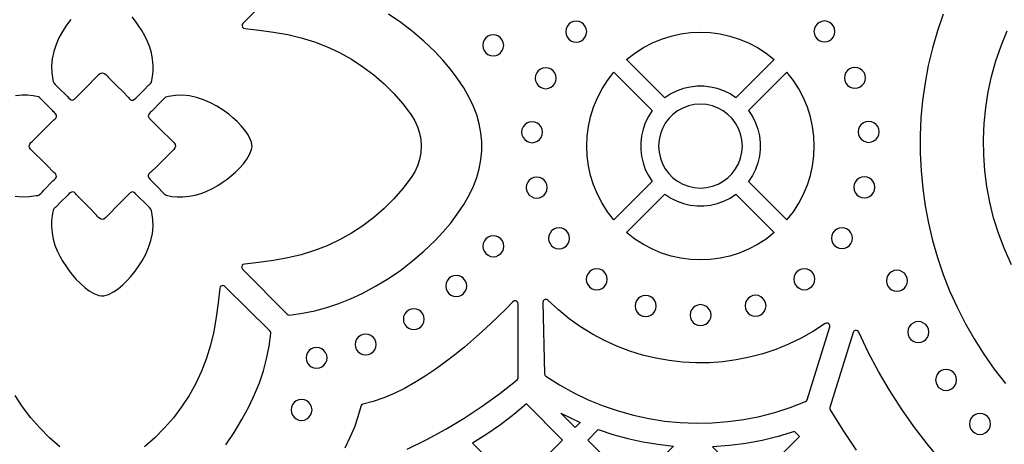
# Model space of a CAD drawing. Header units: millimetres. Extents: x -1358 to 1640, y -1421 to -323.
# Tile 59 of 129: x -522 to -366, y -595 to -528. Entities that reach past the tile are written whole.
import ezdxf

# ---------------------------------------------------------------- set-up
doc = ezdxf.new("R2010")
doc.units = ezdxf.units.MM
doc.layers.add('pattern', color=5, linetype='Continuous')

msp = doc.modelspace()

# ---------------------------------------------------------------- linework, layer by layer
at = {"layer": 'pattern'}
for points in [[(-479.74, -520.98), (-486.83, -528.15), (-486.95, -528.34), (-486.96, -528.55), (-486.89, -528.74), (-486.74, -528.89), (-486.53, -528.96), (-484.24, -529.2), (-481.97, -529.52), (-479.71, -529.93), (-477.56, -530.43), (-475.47, -531.08), (-473.44, -531.87), (-471.47, -532.79), (-469.58, -533.85), (-467.76, -535.03), (-466.03, -536.33), (-464.38, -537.76), (-462.84, -539.29), (-461.4, -540.94), (-460.07, -542.69), (-459.5, -543.62), (-459.06, -544.59), (-458.74, -545.6), (-458.55, -546.63), (-458.49, -547.68), (-458.55, -548.72), (-458.74, -549.76), (-459.06, -550.77), (-459.5, -551.74), (-460.07, -552.66), (-461.4, -554.42), (-462.84, -556.06), (-464.38, -557.6), (-466.03, -559.02), (-467.76, -560.33), (-469.58, -561.51), (-471.47, -562.56), (-473.44, -563.49), (-475.47, -564.27), (-477.56, -564.92), (-479.71, -565.43), (-481.99, -565.84), (-484.29, -566.16), (-486.59, -566.4), (-486.81, -566.47), (-486.95, -566.61), (-487.02, -566.81), (-487.01, -567.02), (-486.89, -567.21), (-479.8, -574.38), (-479.62, -574.5), (-479.41, -574.52), (-477.38, -574.24), (-475.4, -573.84), (-473.47, -573.33), (-471.57, -572.7), (-469.7, -571.95), (-467.85, -571.07), (-465.72, -569.93), (-463.68, -568.69), (-461.73, -567.36), (-459.85, -565.92), (-458.04, -564.37), (-456.28, -562.71), (-455, -561.36), (-453.81, -559.96), (-452.72, -558.49), (-451.7, -556.96), (-450.77, -555.34), (-450.13, -554.02), (-449.61, -552.65), (-449.22, -551.25), (-448.97, -549.83), (-448.84, -548.4), (-448.84, -546.96), (-448.97, -545.52), (-449.22, -544.1), (-449.61, -542.71), (-450.13, -541.34), (-450.77, -540.01), (-451.7, -538.4), (-452.72, -536.87), (-453.81, -535.4), (-455, -533.99), (-456.28, -532.64), (-458.04, -530.98), (-459.85, -529.44), (-461.73, -528), (-463.68, -526.66)], [(-514.25, -527.52), (-514.93, -528.44), (-515.55, -529.41), (-516.11, -530.45), (-516.58, -531.52), (-516.94, -532.63), (-517.17, -533.77), (-517.28, -534.88), (-517.25, -535.99), (-517.1, -537.1), (-517.05, -537.36), (-516.95, -537.6), (-516.73, -537.87), (-516.48, -538.1), (-516.23, -538.34), (-514.76, -539.79), (-514.54, -540.02), (-514.35, -540.19), (-514.19, -540.31), (-514.03, -540.36), (-513.86, -540.32), (-513.65, -540.18), (-513.39, -539.95), (-512.16, -538.71), (-509.71, -536.23), (-509.46, -536.04), (-509.2, -536), (-508.91, -536.09), (-508.66, -536.25), (-508.46, -536.46), (-508.27, -536.67), (-507.04, -537.91), (-505.81, -539.15), (-505.2, -539.77), (-505.06, -539.93), (-504.92, -540.1), (-504.76, -540.24), (-504.55, -540.34), (-504.32, -540.33), (-504.1, -540.21), (-503.88, -540.03), (-503.7, -539.85), (-503.56, -539.7), (-502.68, -538.82), (-501.79, -537.94), (-501.64, -537.81), (-501.5, -537.66), (-501.4, -537.47), (-501.21, -536.61), (-501.14, -535.75), (-501.14, -534.88), (-501.22, -533.84), (-501.4, -532.85), (-501.66, -531.92), (-502.01, -531.02), (-502.44, -530.14), (-502.93, -529.28), (-503.49, -528.42), (-503.95, -527.79), (-504.48, -527.12)], [(-375.42, -526.66), (-376.33, -529.35), (-377.12, -532.08), (-377.77, -534.82), (-378.28, -537.6), (-378.67, -540.38), (-378.93, -543.18), (-379.06, -545.99), (-379.05, -548.79), (-378.92, -551.59), (-378.66, -554.39), (-378.26, -557.17), (-377.74, -559.93), (-377.09, -562.66), (-376.31, -565.37), (-375.4, -568.05), (-374.37, -570.69), (-373.2, -573.28), (-371.91, -575.83), (-370.49, -578.32), (-368.94, -580.75), (-367.27, -583.12), (-365.47, -585.42)], [(-364.55, -566.55), (-365.71, -563.88), (-366.61, -561.48), (-367.37, -559.05), (-367.98, -556.58), (-368.45, -554.1), (-368.77, -551.59), (-368.95, -549.08), (-368.99, -546.56), (-368.88, -544.04), (-368.63, -541.54), (-368.23, -539.04), (-367.7, -536.57), (-367.02, -534.12), (-366.19, -531.71), (-365.23, -529.34)], [(-523.09, -555.61), (-521.98, -555.71), (-520.86, -555.69), (-519.76, -555.53), (-519.5, -555.49), (-519.25, -555.39), (-518.99, -555.17), (-518.75, -554.92), (-518.52, -554.67), (-517.07, -553.2), (-516.84, -552.98), (-516.66, -552.79), (-516.55, -552.63), (-516.5, -552.47), (-516.54, -552.29), (-516.67, -552.08), (-516.91, -551.83), (-518.15, -550.6), (-520.63, -548.15), (-520.81, -547.9), (-520.86, -547.64), (-520.77, -547.34), (-520.6, -547.1), (-520.4, -546.9), (-520.19, -546.7), (-518.95, -545.48), (-517.71, -544.25), (-517.09, -543.64), (-516.92, -543.5), (-516.76, -543.36), (-516.62, -543.2), (-516.52, -542.99), (-516.52, -542.76), (-516.64, -542.53), (-516.82, -542.32), (-517.01, -542.13), (-517.16, -542), (-518.04, -541.11), (-518.91, -540.23), (-519.05, -540.07), (-519.19, -539.93), (-519.39, -539.83), (-520.24, -539.65), (-521.1, -539.57), (-521.98, -539.58), (-523.02, -539.66)], [(-489.56, -595.13), (-488.23, -593.17), (-486.99, -591.14), (-485.84, -589.01), (-484.97, -587.15), (-484.22, -585.28), (-483.59, -583.39), (-483.08, -581.46), (-482.68, -579.48), (-482.4, -577.45), (-482.42, -577.23), (-482.54, -577.05), (-489.71, -569.97), (-489.9, -569.85), (-490.11, -569.83), (-490.3, -569.9), (-490.45, -570.05), (-490.52, -570.26), (-490.76, -572.57), (-491.08, -574.87), (-491.49, -577.15), (-492, -579.29), (-492.64, -581.38), (-493.43, -583.41), (-494.35, -585.38), (-495.41, -587.28), (-496.59, -589.1), (-497.89, -590.83), (-499.32, -592.47), (-500.85, -594.02), (-502.5, -595.46)], [(-460.7, -595.85), (-457.58, -594.32), (-454.55, -592.67), (-451.61, -590.91), (-448.74, -589.01), (-445.95, -586.99), (-443.22, -584.84), (-443.08, -584.68), (-443.04, -584.47), (-443.04, -572.72), (-443.1, -572.5), (-443.25, -572.33), (-443.44, -572.25), (-443.66, -572.27), (-443.86, -572.39), (-444.97, -573.51), (-446.15, -574.68), (-447.42, -575.89), (-448.75, -577.12), (-450.15, -578.36), (-451.6, -579.6), (-453.11, -580.82), (-454.65, -582.01), (-456.23, -583.15), (-457.84, -584.24), (-459.47, -585.25), (-461.12, -586.17), (-462.78, -586.98), (-464.44, -587.69), (-466.09, -588.26), (-467.74, -588.68), (-467.92, -588.75), (-468.03, -588.87), (-468.1, -589.05), (-468.53, -590.69), (-469.1, -592.34), (-469.8, -594), (-470.62, -595.66)], [(-375.74, -597.68), (-377.95, -595.01), (-380.05, -592.25), (-382.05, -589.41), (-383.92, -586.48), (-385.68, -583.48), (-387.32, -580.39), (-388.84, -577.24), (-388.99, -577.05), (-389.19, -576.97), (-389.41, -576.98), (-389.6, -577.09), (-389.73, -577.3), (-393.44, -589.21), (-393.46, -589.4), (-393.39, -589.59), (-391.38, -592.84), (-389.25, -596)], [(-515.98, -595.46), (-517.63, -594.02), (-519.16, -592.47), (-520.59, -590.83), (-521.89, -589.1), (-523.07, -587.28)]]:
    msp.add_lwpolyline(points, dxfattribs=at)
for points in [[(-433.8, -531.13), (-433.35, -531.07), (-432.96, -530.9), (-432.62, -530.64), (-432.36, -530.3), (-432.19, -529.91), (-432.13, -529.46), (-432.19, -529.02), (-432.36, -528.62), (-432.62, -528.28), (-432.96, -528.02), (-433.35, -527.86), (-433.8, -527.8), (-434.24, -527.86), (-434.64, -528.02), (-434.98, -528.28), (-435.24, -528.62), (-435.4, -529.02), (-435.46, -529.46), (-435.4, -529.91), (-435.24, -530.3), (-434.98, -530.64), (-434.64, -530.9), (-434.24, -531.07)], [(-394.29, -531.09), (-393.84, -531.03), (-393.45, -530.86), (-393.11, -530.6), (-392.85, -530.27), (-392.68, -529.87), (-392.62, -529.43), (-392.68, -528.98), (-392.85, -528.58), (-393.11, -528.25), (-393.45, -527.99), (-393.84, -527.82), (-394.29, -527.76), (-394.73, -527.82), (-395.13, -527.99), (-395.47, -528.25), (-395.73, -528.58), (-395.9, -528.98), (-395.96, -529.43), (-395.9, -529.87), (-395.73, -530.27), (-395.47, -530.6), (-395.13, -530.86), (-394.73, -531.03)], [(-425.77, -533.88), (-424.47, -532.86), (-423.1, -531.98), (-421.67, -531.24), (-420.2, -530.63), (-418.69, -530.16), (-417.15, -529.82), (-415.59, -529.62), (-414.03, -529.55), (-412.46, -529.62), (-410.9, -529.82), (-409.36, -530.16), (-407.85, -530.63), (-406.38, -531.24), (-404.95, -531.98), (-403.58, -532.86), (-402.28, -533.88), (-408.38, -539.98), (-409.32, -539.36), (-410.32, -538.87), (-411.35, -538.5), (-412.41, -538.26), (-413.49, -538.14), (-414.57, -538.14), (-415.64, -538.26), (-416.7, -538.5), (-417.74, -538.87), (-418.73, -539.36), (-419.67, -539.98)], [(-447.01, -533.31), (-446.56, -533.25), (-446.17, -533.08), (-445.83, -532.82), (-445.57, -532.48), (-445.4, -532.09), (-445.34, -531.64), (-445.4, -531.2), (-445.57, -530.8), (-445.83, -530.46), (-446.17, -530.2), (-446.56, -530.03), (-447.01, -529.97), (-447.45, -530.03), (-447.85, -530.2), (-448.19, -530.46), (-448.45, -530.8), (-448.61, -531.2), (-448.67, -531.64), (-448.61, -532.09), (-448.45, -532.48), (-448.19, -532.82), (-447.85, -533.08), (-447.45, -533.25)], [(-438.65, -538.53), (-438.21, -538.47), (-437.81, -538.3), (-437.48, -538.04), (-437.22, -537.7), (-437.05, -537.3), (-436.99, -536.86), (-437.05, -536.42), (-437.22, -536.02), (-437.48, -535.68), (-437.81, -535.42), (-438.21, -535.25), (-438.65, -535.19), (-439.1, -535.25), (-439.5, -535.42), (-439.83, -535.68), (-440.09, -536.02), (-440.26, -536.42), (-440.32, -536.86), (-440.26, -537.3), (-440.09, -537.7), (-439.83, -538.04), (-439.5, -538.3), (-439.1, -538.47)], [(-389.44, -538.47), (-389, -538.41), (-388.6, -538.24), (-388.27, -537.98), (-388, -537.64), (-387.84, -537.25), (-387.78, -536.8), (-387.84, -536.36), (-388, -535.96), (-388.27, -535.62), (-388.6, -535.36), (-389, -535.2), (-389.44, -535.14), (-389.89, -535.2), (-390.29, -535.36), (-390.62, -535.62), (-390.88, -535.96), (-391.05, -536.36), (-391.11, -536.8), (-391.05, -537.25), (-390.88, -537.64), (-390.62, -537.98), (-390.29, -538.24), (-389.89, -538.41)], [(-421.7, -542), (-422.31, -542.94), (-422.8, -543.94), (-423.17, -544.97), (-423.41, -546.03), (-423.54, -547.11), (-423.54, -548.19), (-423.41, -549.26), (-423.17, -550.32), (-422.8, -551.36), (-422.31, -552.35), (-421.7, -553.3), (-427.79, -559.39), (-428.81, -558.09), (-429.69, -556.72), (-430.43, -555.29), (-431.04, -553.82), (-431.52, -552.31), (-431.85, -550.77), (-432.06, -549.21), (-432.13, -547.65), (-432.06, -546.08), (-431.85, -544.52), (-431.52, -542.98), (-431.04, -541.47), (-430.43, -540), (-429.69, -538.57), (-428.81, -537.2), (-427.79, -535.9)], [(-406.36, -542), (-405.74, -542.94), (-405.25, -543.94), (-404.88, -544.97), (-404.64, -546.03), (-404.52, -547.11), (-404.52, -548.19), (-404.64, -549.26), (-404.88, -550.32), (-405.25, -551.36), (-405.74, -552.35), (-406.36, -553.3), (-400.26, -559.39), (-399.24, -558.09), (-398.36, -556.72), (-397.62, -555.29), (-397.01, -553.82), (-396.54, -552.31), (-396.2, -550.77), (-396, -549.21), (-395.93, -547.65), (-396, -546.08), (-396.2, -544.52), (-396.54, -542.98), (-397.01, -541.47), (-397.62, -540), (-398.36, -538.57), (-399.24, -537.2), (-400.26, -535.9)], [(-500.27, -544.69), (-497.79, -547.14), (-497.61, -547.39), (-497.56, -547.65), (-497.65, -547.95), (-497.82, -548.2), (-498.02, -548.4), (-498.23, -548.59), (-499.47, -549.82), (-500.71, -551.04), (-501.33, -551.66), (-501.49, -551.8), (-501.66, -551.93), (-501.8, -552.09), (-501.9, -552.3), (-501.9, -552.53), (-501.78, -552.76), (-501.6, -552.98), (-501.41, -553.16), (-501.26, -553.3), (-500.39, -554.18), (-499.51, -555.07), (-499.37, -555.22), (-499.22, -555.36), (-499.03, -555.46), (-498.17, -555.65), (-497.32, -555.72), (-496.44, -555.72), (-495.4, -555.63), (-494.42, -555.46), (-493.48, -555.19), (-492.58, -554.84), (-491.7, -554.42), (-490.84, -553.92), (-489.99, -553.36), (-489.35, -552.9), (-488.69, -552.38), (-488.01, -551.79), (-487.36, -551.14), (-486.75, -550.45), (-486.21, -549.73), (-485.78, -548.97), (-485.47, -548.2), (-485.39, -547.79), (-485.41, -547.41), (-485.49, -547.03), (-485.63, -546.65), (-486.02, -545.87), (-486.53, -545.12), (-487.12, -544.41), (-487.77, -543.75), (-488.43, -543.14), (-489.08, -542.6), (-490, -541.93), (-490.98, -541.3), (-492.01, -540.75), (-493.09, -540.28), (-494.2, -539.92), (-495.33, -539.68), (-496.44, -539.58), (-497.55, -539.61), (-498.66, -539.76), (-498.92, -539.8), (-499.17, -539.9), (-499.43, -540.13), (-499.67, -540.38), (-499.9, -540.63), (-501.35, -542.09), (-501.58, -542.32), (-501.76, -542.5), (-501.87, -542.66), (-501.92, -542.83), (-501.88, -543), (-501.75, -543.21), (-501.51, -543.47)], [(-414.03, -554.32), (-413.04, -554.24), (-412.1, -554.03), (-411.22, -553.7), (-410.4, -553.24), (-409.65, -552.68), (-408.99, -552.02), (-408.43, -551.28), (-407.98, -550.46), (-407.64, -549.57), (-407.43, -548.63), (-407.36, -547.65), (-407.43, -546.66), (-407.64, -545.72), (-407.98, -544.84), (-408.43, -544.02), (-408.99, -543.27), (-409.65, -542.61), (-410.4, -542.05), (-411.22, -541.6), (-412.1, -541.26), (-413.04, -541.05), (-414.03, -540.98), (-415.01, -541.05), (-415.95, -541.26), (-416.84, -541.6), (-417.66, -542.05), (-418.4, -542.61), (-419.06, -543.27), (-419.62, -544.02), (-420.08, -544.84), (-420.41, -545.72), (-420.62, -546.66), (-420.69, -547.65), (-420.62, -548.63), (-420.41, -549.57), (-420.08, -550.46), (-419.62, -551.28), (-419.06, -552.02), (-418.4, -552.68), (-417.66, -553.24), (-416.84, -553.7), (-415.95, -554.03), (-415.01, -554.24)], [(-440.82, -547.11), (-440.38, -547.05), (-439.98, -546.88), (-439.64, -546.62), (-439.38, -546.28), (-439.21, -545.89), (-439.15, -545.44), (-439.21, -545), (-439.38, -544.6), (-439.64, -544.26), (-439.98, -544), (-440.38, -543.84), (-440.82, -543.78), (-441.26, -543.84), (-441.66, -544), (-442, -544.26), (-442.26, -544.6), (-442.43, -545), (-442.49, -545.44), (-442.43, -545.89), (-442.26, -546.28), (-442, -546.62), (-441.66, -546.88), (-441.26, -547.05)], [(-387.26, -547.06), (-386.82, -547), (-386.42, -546.83), (-386.08, -546.57), (-385.82, -546.23), (-385.66, -545.83), (-385.6, -545.39), (-385.66, -544.95), (-385.82, -544.55), (-386.08, -544.21), (-386.42, -543.95), (-386.82, -543.78), (-387.26, -543.72), (-387.71, -543.78), (-388.1, -543.95), (-388.44, -544.21), (-388.7, -544.55), (-388.87, -544.95), (-388.93, -545.39), (-388.87, -545.83), (-388.7, -546.23), (-388.44, -546.57), (-388.1, -546.83), (-387.71, -547)], [(-440.08, -555.92), (-439.64, -555.86), (-439.24, -555.69), (-438.91, -555.43), (-438.64, -555.09), (-438.48, -554.69), (-438.42, -554.25), (-438.48, -553.81), (-438.64, -553.41), (-438.91, -553.07), (-439.24, -552.81), (-439.64, -552.64), (-440.08, -552.58), (-440.53, -552.64), (-440.92, -552.81), (-441.26, -553.07), (-441.52, -553.41), (-441.69, -553.81), (-441.75, -554.25), (-441.69, -554.69), (-441.52, -555.09), (-441.26, -555.43), (-440.92, -555.69), (-440.53, -555.86)], [(-387.95, -555.88), (-387.51, -555.82), (-387.11, -555.65), (-386.77, -555.39), (-386.51, -555.05), (-386.34, -554.65), (-386.28, -554.21), (-386.34, -553.77), (-386.51, -553.37), (-386.77, -553.03), (-387.11, -552.77), (-387.51, -552.6), (-387.95, -552.54), (-388.39, -552.6), (-388.79, -552.77), (-389.13, -553.03), (-389.39, -553.37), (-389.56, -553.77), (-389.62, -554.21), (-389.56, -554.65), (-389.39, -555.05), (-389.13, -555.39), (-388.79, -555.65), (-388.39, -555.82)], [(-506.26, -556.59), (-508.71, -559.07), (-508.96, -559.25), (-509.22, -559.3), (-509.51, -559.21), (-509.76, -559.04), (-509.96, -558.84), (-510.15, -558.62), (-511.38, -557.38), (-512.6, -556.14), (-513.22, -555.52), (-513.36, -555.36), (-513.5, -555.2), (-513.66, -555.05), (-513.87, -554.95), (-514.1, -554.96), (-514.33, -555.08), (-514.54, -555.26), (-514.72, -555.45), (-514.86, -555.59), (-515.74, -556.47), (-516.63, -557.35), (-516.78, -557.49), (-516.92, -557.63), (-517.02, -557.82), (-517.21, -558.68), (-517.28, -559.54), (-517.28, -560.41), (-517.2, -561.46), (-517.02, -562.44), (-516.76, -563.38), (-516.41, -564.28), (-515.98, -565.15), (-515.49, -566.01), (-514.92, -566.87), (-514.47, -567.5), (-513.94, -568.17), (-513.35, -568.85), (-512.7, -569.5), (-512.02, -570.11), (-511.29, -570.64), (-510.54, -571.08), (-509.77, -571.39), (-509.35, -571.46), (-508.97, -571.45), (-508.59, -571.37), (-508.21, -571.23), (-507.43, -570.84), (-506.68, -570.33), (-505.97, -569.73), (-505.31, -569.09), (-504.71, -568.43), (-504.17, -567.77), (-503.49, -566.86), (-502.87, -565.88), (-502.31, -564.85), (-501.84, -563.77), (-501.48, -562.66), (-501.24, -561.53), (-501.14, -560.42), (-501.17, -559.3), (-501.32, -558.2), (-501.37, -557.94), (-501.47, -557.69), (-501.69, -557.42), (-501.94, -557.19), (-502.19, -556.96), (-503.65, -555.5), (-503.88, -555.28), (-504.06, -555.1), (-504.23, -554.98), (-504.39, -554.94), (-504.56, -554.98), (-504.77, -555.11), (-505.03, -555.35)], [(-419.67, -555.32), (-418.73, -555.93), (-417.74, -556.42), (-416.7, -556.79), (-415.64, -557.03), (-414.57, -557.16), (-413.49, -557.16), (-412.41, -557.03), (-411.35, -556.79), (-410.32, -556.42), (-409.32, -555.93), (-408.38, -555.32), (-402.28, -561.41), (-403.58, -562.43), (-404.95, -563.31), (-406.38, -564.05), (-407.85, -564.66), (-409.36, -565.14), (-410.9, -565.47), (-412.46, -565.68), (-414.03, -565.75), (-415.59, -565.68), (-417.15, -565.47), (-418.69, -565.14), (-420.2, -564.66), (-421.67, -564.05), (-423.1, -563.31), (-424.47, -562.43), (-425.77, -561.41)], [(-436.53, -563.99), (-436.09, -563.93), (-435.69, -563.76), (-435.35, -563.5), (-435.09, -563.16), (-434.92, -562.76), (-434.86, -562.32), (-434.92, -561.88), (-435.09, -561.48), (-435.35, -561.14), (-435.69, -560.88), (-436.09, -560.71), (-436.53, -560.65), (-436.97, -560.71), (-437.37, -560.88), (-437.71, -561.14), (-437.97, -561.48), (-438.14, -561.88), (-438.2, -562.32), (-438.14, -562.76), (-437.97, -563.16), (-437.71, -563.5), (-437.37, -563.76), (-436.97, -563.93)], [(-391.5, -563.96), (-391.06, -563.9), (-390.66, -563.74), (-390.33, -563.47), (-390.07, -563.14), (-389.9, -562.74), (-389.84, -562.3), (-389.9, -561.85), (-390.07, -561.46), (-390.33, -561.12), (-390.66, -560.86), (-391.06, -560.69), (-391.5, -560.63), (-391.95, -560.69), (-392.35, -560.86), (-392.68, -561.12), (-392.94, -561.46), (-393.11, -561.85), (-393.17, -562.3), (-393.11, -562.74), (-392.94, -563.14), (-392.68, -563.47), (-392.35, -563.74), (-391.95, -563.9)], [(-446.98, -565.24), (-446.54, -565.18), (-446.14, -565.02), (-445.81, -564.75), (-445.55, -564.42), (-445.38, -564.02), (-445.32, -563.58), (-445.38, -563.13), (-445.55, -562.73), (-445.81, -562.4), (-446.14, -562.14), (-446.54, -561.97), (-446.98, -561.91), (-447.43, -561.97), (-447.83, -562.14), (-448.16, -562.4), (-448.42, -562.73), (-448.59, -563.13), (-448.65, -563.58), (-448.59, -564.02), (-448.42, -564.42), (-448.16, -564.75), (-447.83, -565.02), (-447.43, -565.18)], [(-430.53, -570.51), (-430.09, -570.45), (-429.69, -570.28), (-429.35, -570.02), (-429.09, -569.68), (-428.92, -569.29), (-428.86, -568.84), (-428.92, -568.4), (-429.09, -568), (-429.35, -567.66), (-429.69, -567.4), (-430.09, -567.23), (-430.53, -567.18), (-430.97, -567.23), (-431.37, -567.4), (-431.71, -567.66), (-431.97, -568), (-432.14, -568.4), (-432.2, -568.84), (-432.14, -569.29), (-431.97, -569.68), (-431.71, -570.02), (-431.37, -570.28), (-430.97, -570.45)], [(-397.5, -570.48), (-397.05, -570.43), (-396.66, -570.26), (-396.32, -570), (-396.06, -569.66), (-395.89, -569.26), (-395.83, -568.82), (-395.89, -568.37), (-396.06, -567.98), (-396.32, -567.64), (-396.66, -567.38), (-397.05, -567.21), (-397.5, -567.15), (-397.94, -567.21), (-398.34, -567.38), (-398.68, -567.64), (-398.94, -567.98), (-399.1, -568.37), (-399.16, -568.82), (-399.1, -569.26), (-398.94, -569.66), (-398.68, -570), (-398.34, -570.26), (-397.94, -570.43)], [(-452.89, -571.56), (-452.44, -571.5), (-452.05, -571.33), (-451.71, -571.07), (-451.45, -570.73), (-451.28, -570.34), (-451.22, -569.89), (-451.28, -569.45), (-451.45, -569.05), (-451.71, -568.71), (-452.05, -568.45), (-452.44, -568.29), (-452.89, -568.23), (-453.33, -568.29), (-453.73, -568.45), (-454.07, -568.71), (-454.33, -569.05), (-454.49, -569.45), (-454.55, -569.89), (-454.49, -570.34), (-454.33, -570.73), (-454.07, -571.07), (-453.73, -571.33), (-453.33, -571.5)], [(-382.76, -570.72), (-382.32, -570.67), (-381.92, -570.5), (-381.58, -570.24), (-381.32, -569.9), (-381.15, -569.5), (-381.09, -569.06), (-381.15, -568.61), (-381.32, -568.22), (-381.58, -567.88), (-381.92, -567.62), (-382.32, -567.45), (-382.76, -567.39), (-383.2, -567.45), (-383.6, -567.62), (-383.94, -567.88), (-384.2, -568.22), (-384.37, -568.61), (-384.42, -569.06), (-384.37, -569.5), (-384.2, -569.9), (-383.94, -570.24), (-383.6, -570.5), (-383.2, -570.67)], [(-422.75, -574.74), (-422.31, -574.68), (-421.91, -574.52), (-421.57, -574.26), (-421.31, -573.92), (-421.14, -573.52), (-421.08, -573.08), (-421.14, -572.63), (-421.31, -572.24), (-421.57, -571.9), (-421.91, -571.64), (-422.31, -571.47), (-422.75, -571.41), (-423.19, -571.47), (-423.59, -571.64), (-423.93, -571.9), (-424.19, -572.24), (-424.36, -572.63), (-424.42, -573.08), (-424.36, -573.52), (-424.19, -573.92), (-423.93, -574.26), (-423.59, -574.52), (-423.19, -574.68)], [(-405.25, -574.7), (-404.81, -574.64), (-404.41, -574.47), (-404.08, -574.21), (-403.81, -573.88), (-403.65, -573.48), (-403.59, -573.04), (-403.65, -572.59), (-403.81, -572.19), (-404.08, -571.86), (-404.41, -571.6), (-404.81, -571.43), (-405.25, -571.37), (-405.7, -571.43), (-406.1, -571.6), (-406.43, -571.86), (-406.69, -572.19), (-406.86, -572.59), (-406.92, -573.04), (-406.86, -573.48), (-406.69, -573.88), (-406.43, -574.21), (-406.1, -574.47), (-405.7, -574.64)], [(-393.44, -576.39), (-393.43, -576.15), (-393.53, -575.94), (-393.71, -575.81), (-393.93, -575.78), (-394.16, -575.86), (-396.06, -577.1), (-398.01, -578.2), (-400, -579.16), (-402.04, -579.99), (-404.11, -580.68), (-406.21, -581.23), (-408.33, -581.66), (-410.47, -581.94), (-412.61, -582.09), (-414.76, -582.11), (-416.9, -582), (-419.03, -581.75), (-421.15, -581.38), (-423.24, -580.87), (-425.29, -580.23), (-427.32, -579.46), (-429.29, -578.56), (-431.22, -577.54), (-433.09, -576.38), (-434.9, -575.1), (-436.64, -573.69), (-438.3, -572.16), (-438.5, -572.04), (-438.72, -572.03), (-438.91, -572.11), (-439.06, -572.28), (-439.11, -572.51), (-438.84, -583.86), (-438.79, -584.08), (-438.63, -584.24), (-436.44, -585.63), (-434.19, -586.87), (-431.89, -587.98), (-429.53, -588.94), (-427.13, -589.76), (-424.69, -590.43), (-422.23, -590.97), (-419.73, -591.36), (-417.23, -591.6), (-414.71, -591.7), (-412.18, -591.65), (-409.66, -591.46), (-407.15, -591.12), (-404.65, -590.63), (-402.17, -589.99), (-399.73, -589.21), (-397.31, -588.27), (-397.14, -588.15), (-397.04, -587.97)], [(-414.01, -576.19), (-413.57, -576.13), (-413.17, -575.96), (-412.83, -575.7), (-412.57, -575.37), (-412.4, -574.97), (-412.34, -574.52), (-412.4, -574.08), (-412.57, -573.68), (-412.83, -573.35), (-413.17, -573.08), (-413.57, -572.92), (-414.01, -572.86), (-414.45, -572.92), (-414.85, -573.08), (-415.19, -573.35), (-415.45, -573.68), (-415.62, -574.08), (-415.68, -574.52), (-415.62, -574.97), (-415.45, -575.37), (-415.19, -575.7), (-414.85, -575.96), (-414.45, -576.13)], [(-459.65, -576.83), (-459.2, -576.77), (-458.81, -576.6), (-458.47, -576.34), (-458.21, -576), (-458.04, -575.61), (-457.98, -575.16), (-458.04, -574.72), (-458.21, -574.32), (-458.47, -573.98), (-458.81, -573.72), (-459.2, -573.56), (-459.65, -573.5), (-460.09, -573.56), (-460.49, -573.72), (-460.83, -573.98), (-461.09, -574.32), (-461.26, -574.72), (-461.31, -575.16), (-461.26, -575.61), (-461.09, -576), (-460.83, -576.34), (-460.49, -576.6), (-460.09, -576.77)], [(-379.35, -578.88), (-378.91, -578.82), (-378.51, -578.65), (-378.17, -578.39), (-377.91, -578.06), (-377.75, -577.66), (-377.69, -577.21), (-377.75, -576.77), (-377.91, -576.37), (-378.17, -576.04), (-378.51, -575.78), (-378.91, -575.61), (-379.35, -575.55), (-379.8, -575.61), (-380.19, -575.78), (-380.53, -576.04), (-380.79, -576.37), (-380.96, -576.77), (-381.02, -577.21), (-380.96, -577.66), (-380.79, -578.06), (-380.53, -578.39), (-380.19, -578.65), (-379.8, -578.82)], [(-467.3, -580.86), (-466.85, -580.8), (-466.46, -580.63), (-466.12, -580.37), (-465.86, -580.04), (-465.69, -579.64), (-465.63, -579.19), (-465.69, -578.75), (-465.86, -578.35), (-466.12, -578.02), (-466.46, -577.75), (-466.85, -577.59), (-467.3, -577.53), (-467.74, -577.59), (-468.14, -577.75), (-468.48, -578.02), (-468.74, -578.35), (-468.91, -578.75), (-468.97, -579.19), (-468.91, -579.64), (-468.74, -580.04), (-468.48, -580.37), (-468.14, -580.63), (-467.74, -580.8)], [(-475.12, -582.98), (-474.67, -582.92), (-474.28, -582.75), (-473.94, -582.49), (-473.68, -582.16), (-473.51, -581.76), (-473.45, -581.32), (-473.51, -580.87), (-473.68, -580.47), (-473.94, -580.14), (-474.28, -579.88), (-474.67, -579.71), (-475.12, -579.65), (-475.56, -579.71), (-475.96, -579.88), (-476.3, -580.14), (-476.56, -580.47), (-476.72, -580.87), (-476.78, -581.32), (-476.72, -581.76), (-476.56, -582.16), (-476.3, -582.49), (-475.96, -582.75), (-475.56, -582.92)], [(-374.94, -586.49), (-374.49, -586.43), (-374.1, -586.27), (-373.76, -586.01), (-373.5, -585.67), (-373.33, -585.27), (-373.27, -584.83), (-373.33, -584.38), (-373.5, -583.99), (-373.76, -583.65), (-374.1, -583.39), (-374.49, -583.22), (-374.94, -583.16), (-375.38, -583.22), (-375.78, -583.39), (-376.12, -583.65), (-376.38, -583.99), (-376.54, -584.38), (-376.6, -584.83), (-376.54, -585.27), (-376.38, -585.67), (-376.12, -586.01), (-375.78, -586.27), (-375.38, -586.43)], [(-477.51, -591.26), (-477.06, -591.2), (-476.67, -591.03), (-476.33, -590.77), (-476.07, -590.43), (-475.9, -590.04), (-475.84, -589.59), (-475.9, -589.15), (-476.07, -588.75), (-476.33, -588.41), (-476.67, -588.15), (-477.06, -587.98), (-477.51, -587.93), (-477.95, -587.98), (-478.35, -588.15), (-478.69, -588.41), (-478.95, -588.75), (-479.11, -589.15), (-479.17, -589.59), (-479.11, -590.04), (-478.95, -590.43), (-478.69, -590.77), (-478.35, -591.03), (-477.95, -591.2)], [(-441.7, -588.65), (-443.75, -590.35), (-445.86, -591.95), (-448.03, -593.45), (-450.29, -594.86), (-443.37, -601.78), (-435.97, -594.39)], [(-433.97, -592.38), (-436.26, -590.09), (-434.72, -590.86), (-433.16, -591.58)], [(-369.54, -593.49), (-369.1, -593.43), (-368.7, -593.26), (-368.36, -593), (-368.1, -592.66), (-367.93, -592.26), (-367.87, -591.82), (-367.93, -591.37), (-368.1, -590.98), (-368.36, -590.64), (-368.7, -590.38), (-369.1, -590.21), (-369.54, -590.15), (-369.98, -590.21), (-370.38, -590.38), (-370.72, -590.64), (-370.98, -590.98), (-371.15, -591.37), (-371.21, -591.82), (-371.15, -592.26), (-370.98, -592.66), (-370.72, -593), (-370.38, -593.26), (-369.98, -593.43)], [(-431.97, -594.39), (-430.3, -592.72), (-427.95, -593.49), (-425.59, -594.14), (-423.21, -594.66), (-420.8, -595.06), (-418.34, -595.34), (-424.68, -601.68)], [(-398.29, -593.8), (-399.08, -593.01), (-401.64, -593.8), (-404.21, -594.44), (-406.8, -594.93), (-409.43, -595.27), (-412.1, -595.46), (-405.99, -601.57)]]:
    msp.add_lwpolyline(points, close=True, dxfattribs=at)

doc.saveas('drawing.dxf')
